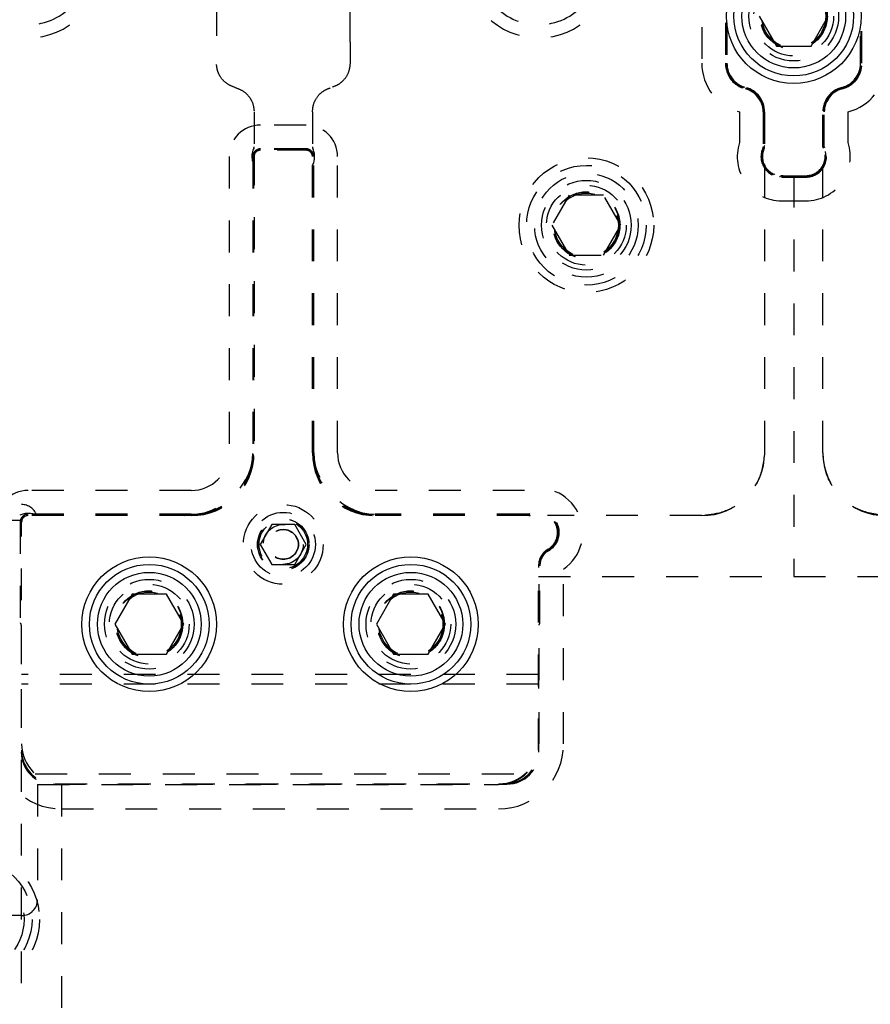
# Model space of a CAD drawing. Header units: inches. Extents: x 1694 to 2505, y -239 to -56.
# Tile 70 of 179: x 1753.79 to 1756.46, y -160.04 to -156.96. Entities that reach past the tile are written whole.
import ezdxf

# ---------------------------------------------------------------- set-up
doc = ezdxf.new("R2010")
doc.units = ezdxf.units.IN
doc.header["$LTSCALE"] = 0.5
doc.header["$MEASUREMENT"] = 0
doc.linetypes.add('HIDDEN', pattern=[0.225, 0.15, -0.075])
doc.layers.add('SID-M-H', color=4, linetype='HIDDEN')
doc.layers.add('SID-M-S', color=105, linetype='Continuous')

msp = doc.modelspace()

# ---------------------------------------------------------------- linework, layer by layer
at = {"layer": 'SID-M-H'}
for p, q in [((1754.82603, -157.0261), (1754.82603, -154.96515)), ((1756.00273, -154.96515), (1756.00273, -157.09154)), ((1756.00493, -154.96515), (1756.00493, -157.09154)), ((1756.00713, -154.96515), (1756.00713, -157.10689)), ((1756.42603, -157.10689), (1756.42603, -154.96515)), ((1756.42823, -157.09154), (1756.42823, -154.96515)), ((1756.43043, -157.09154), (1756.43043, -154.96515)), ((1755.92839, -154.97815), (1755.92839, -157.09154)), ((1754.40713, -155.30571), (1754.40713, -157.09154)), ((1754.82603, -157.0261), (1754.82603, -157.09154)), ((1754.52524, -157.24402), (1754.52524, -157.35335)), ((1754.70792, -157.24402), (1754.70792, -157.35335)), ((1756.0465, -157.24402), (1756.0465, -157.34035)), ((1756.12084, -157.24402), (1756.12084, -157.35335)), ((1756.12304, -157.24402), (1756.12304, -157.35335)), ((1756.12524, -157.24402), (1756.12524, -157.35335)), ((1756.30792, -157.35335), (1756.30792, -157.24402)), ((1756.31012, -157.35335), (1756.31012, -157.24402)), ((1756.31232, -157.35335), (1756.31232, -157.24402)), ((1756.38666, -157.34035), (1756.38666, -157.24402)), ((1754.68792, -157.28536), (1754.54524, -157.28536)), ((1754.52524, -157.3741), (1754.52524, -158.31201)), ((1754.69792, -157.3641), (1754.53524, -157.3641)), ((1754.68792, -157.3597), (1754.54524, -157.3597)), ((1754.68792, -157.3619), (1754.54524, -157.3619)), ((1754.70792, -158.31201), (1754.70792, -157.3741)), ((1754.4465, -157.3841), (1754.4465, -158.31201)), ((1754.52084, -157.3841), (1754.52084, -158.31201)), ((1754.52304, -157.3841), (1754.52304, -158.31201)), ((1754.71012, -158.31201), (1754.71012, -157.3841)), ((1754.71232, -158.31201), (1754.71232, -157.3841)), ((1754.78666, -158.31201), (1754.78666, -157.3841)), ((1756.12524, -157.41199), (1756.12524, -158.31201)), ((1756.30792, -158.31201), (1756.30792, -157.41199)), ((1756.17824, -157.44386), (1756.25992, -157.44386)), ((1756.17824, -157.44606), (1756.25492, -157.44606)), ((1756.17824, -157.44826), (1756.25492, -157.44826)), ((1756.21658, -157.44386), (1756.21658, -158.6991)), ((1755.51246, -157.50535), (1755.45833, -157.5991)), ((1755.62071, -157.50535), (1755.51246, -157.50535)), ((1755.67484, -157.5991), (1755.62071, -157.50535)), ((1756.17824, -157.5226), (1756.25492, -157.5226)), ((1755.45833, -157.5991), (1755.51246, -157.69285)), ((1755.62071, -157.69285), (1755.67484, -157.5991)), ((1755.51246, -157.69285), (1755.62071, -157.69285)), ((1754.32839, -158.43012), (1753.81658, -158.43012)), ((1755.37307, -158.43012), (1754.90477, -158.43012)), ((1753.04658, -158.4741), (1753.79658, -158.4741)), ((1753.79658, -162.7741), (1753.79658, -158.51886)), ((1754.32839, -158.50886), (1753.80658, -158.50886)), ((1754.32839, -158.50446), (1753.81658, -158.50446)), ((1754.32839, -158.50666), (1753.84345, -158.50666)), ((1755.38607, -158.50446), (1754.90477, -158.50446)), ((1755.38607, -158.50666), (1754.90477, -158.50666)), ((1755.38607, -158.50886), (1754.90477, -158.50886)), ((1755.92839, -158.50886), (1755.44471, -158.50886)), ((1753.79658, -158.5241), (1753.72158, -158.5241)), ((1753.79218, -158.52886), (1753.79218, -158.84462)), ((1754.5805, -158.5366), (1754.54441, -158.5991)), ((1754.65267, -158.5366), (1754.5805, -158.5366)), ((1754.68875, -158.5991), (1754.65267, -158.5366)), ((1754.54441, -158.5991), (1754.5805, -158.6616)), ((1754.65267, -158.6616), (1754.68875, -158.5991)), ((1754.5805, -158.6616), (1754.65267, -158.6616)), ((1755.41658, -159.2441), (1755.41658, -158.66579)), ((1755.41878, -159.2241), (1755.41878, -158.66579)), ((1755.42098, -158.84462), (1755.42098, -158.66579)), ((1755.41658, -158.6991), (1763.21658, -158.6991)), ((1755.49532, -159.2241), (1755.49532, -158.67609)), ((1753.79365, -158.84816), (1753.79412, -158.84863)), ((1753.79558, -158.85217), (1753.79558, -159.2501)), ((1755.41758, -159.2501), (1755.41758, -158.85217)), ((1755.41905, -158.84863), (1755.41952, -158.84816)), ((1755.41658, -159.00709), (1753.79658, -159.00709)), ((1755.41658, -159.0366), (1753.79658, -159.0366)), ((1753.8389, -159.31785), (1755.37426, -159.31785)), ((1753.84658, -159.3513), (1753.84658, -159.7121)), ((1753.84658, -159.3513), (1755.29158, -159.3513)), ((1753.89558, -159.3501), (1755.31758, -159.3501)), ((1753.90158, -159.3491), (1755.31158, -159.3491)), ((1753.92158, -159.3513), (1753.92158, -161.0241)), ((1753.92158, -159.42784), (1755.29158, -159.42784)), ((1753.04658, -159.5241), (1753.79658, -159.5241)), ((1753.04658, -159.7121), (1753.79658, -159.7121)), ((1753.79658, -159.7621), (1753.04658, -159.7621))]:
    msp.add_line(p, q, dxfattribs=at)
for centre, radius in [((1756.21658, -156.94386), 0.1405), ((1756.21658, -156.94386), 0.125), ((1756.21658, -156.94386), 0.10497), ((1756.21658, -156.94386), 0.1047), ((1756.21658, -156.94386), 0.10418), ((1756.21658, -156.94386), 0.1005), ((1755.56658, -157.5991), 0.211), ((1755.56658, -157.5991), 0.1875), ((1755.56658, -157.5991), 0.1625), ((1755.56658, -157.5991), 0.1405), ((1755.56658, -157.5991), 0.125), ((1755.56658, -157.5991), 0.10497), ((1755.56658, -157.5991), 0.1047), ((1755.56658, -157.5991), 0.10418), ((1755.56658, -157.5991), 0.1005), ((1754.61658, -158.5991), 0.125), ((1754.61658, -158.5991), 0.1005), ((1754.61658, -158.5991), 0.08068), ((1754.61658, -158.5991), 0.08006), ((1754.61658, -158.5991), 0.07603), ((1754.61658, -158.5991), 0.0625), ((1754.61658, -158.5991), 0.0475), ((1754.61658, -158.5991), 0.0465), ((1754.19658, -158.8491), 0.1405), ((1754.19658, -158.8491), 0.125), ((1755.01658, -158.8491), 0.1405), ((1755.01658, -158.8491), 0.125), ((1754.19658, -158.8491), 0.10497), ((1754.19658, -158.8491), 0.1047), ((1754.19658, -158.8491), 0.10418), ((1754.19658, -158.8491), 0.1005), ((1755.01658, -158.8491), 0.10497), ((1755.01658, -158.8491), 0.1047), ((1755.01658, -158.8491), 0.10418), ((1755.01658, -158.8491), 0.1005), ((1753.64158, -159.7741), 0.211), ((1753.64158, -159.7741), 0.1875), ((1753.64158, -159.7741), 0.1625)]:
    msp.add_circle(centre, radius, dxfattribs=at)
for centre, radius, start, end in [((1753.81658, -156.78212), 0.23, 180, 0), ((1755.41658, -156.78212), 0.23, 180, 0), ((1753.81658, -156.78212), 0.18898, 219.89839, 320.10099), ((1755.41658, -156.78212), 0.18898, 219.89839, 320.10099), ((1756.08587, -157.09154), 0.15748, 180, 255.52249), ((1756.08587, -157.09154), 0.08314, 180, 255.52249), ((1756.08587, -157.09154), 0.08094, 180, 255.52249), ((1756.08587, -157.09154), 0.07874, 180, 255.52249), ((1756.34729, -157.09154), 0.07874, 284.47751, 0), ((1756.34729, -157.09154), 0.08094, 284.47751, 0), ((1756.34729, -157.09154), 0.08314, 284.47751, 0), ((1756.34729, -157.09154), 0.15748, 284.47751, 0), ((1756.06513, -157.10689), 0.058, 180, 255.73197), ((1756.36803, -157.10689), 0.058, 284.26803, 0), ((1756.0265, -157.2588), 0.09874, 0, 75.73197), ((1756.40666, -157.2588), 0.09874, 104.26803, 180), ((1756.0465, -157.24402), 0.07434, 0, 75.52249), ((1756.0465, -157.24402), 0.07654, 0, 75.52249), ((1756.0465, -157.24402), 0.07874, 0, 75.52249), ((1756.38666, -157.24402), 0.07874, 104.47751, 180), ((1756.38666, -157.24402), 0.07654, 104.47751, 180), ((1756.38666, -157.24402), 0.07434, 104.47751, 180), ((1754.54524, -157.3841), 0.09874, 90, 180), ((1754.68792, -157.3841), 0.09874, 0, 90), ((1756.17824, -157.38386), 0.13874, 161.722, 270), ((1756.25492, -157.38386), 0.13874, 270, 18.278), ((1754.57824, -157.38386), 0.06, 154.15807, 207.95289), ((1754.54524, -157.3841), 0.0244, 90, 180), ((1754.54524, -157.3841), 0.0222, 90, 180), ((1754.51524, -157.35335), 0.01, 334.15807, 0), ((1754.54524, -157.3841), 0.02, 90, 180), ((1754.53524, -157.3741), 0.01, 90, 180), ((1754.68792, -157.3841), 0.0244, 0, 90), ((1754.68792, -157.3841), 0.0222, 0, 90), ((1754.68792, -157.3841), 0.02, 0, 90), ((1754.69792, -157.3741), 0.01, 0, 90), ((1754.71792, -157.35335), 0.01, 180, 205.84193), ((1754.65492, -157.38386), 0.06, 332.04711, 25.84193), ((1756.17824, -157.38386), 0.0644, 154.15807, 270), ((1756.17824, -157.38386), 0.063, 147.27446, 263.8334), ((1756.17824, -157.38386), 0.0622, 154.15807, 270), ((1756.17824, -157.38386), 0.06, 154.15807, 270), ((1756.11524, -157.35335), 0.0056, 334.15807, 0), ((1756.11524, -157.35335), 0.0078, 334.15807, 0), ((1756.11524, -157.35335), 0.01, 334.15807, 0), ((1756.25492, -157.38386), 0.0644, 270, 25.84193), ((1756.25492, -157.38386), 0.0622, 270, 25.84193), ((1756.25492, -157.38386), 0.06, 270, 25.84193), ((1756.25492, -157.38386), 0.063, 283.31927, 32.72554), ((1756.31792, -157.35335), 0.01, 180, 205.84193), ((1756.31792, -157.35335), 0.0078, 180, 205.84193), ((1756.31792, -157.35335), 0.0056, 180, 205.84193), ((1756.17201, -157.44153), 0.005, 263.8334, 296.69328), ((1756.18324, -157.46386), 0.02, 90, 116.69328), ((1756.25992, -157.46386), 0.02, 70.45939, 90), ((1756.26828, -157.4403), 0.005, 250.45939, 283.31927), ((1754.30839, -158.29201), 0.21685, 270, 0), ((1754.92477, -158.29201), 0.21685, 180, 270), ((1754.32839, -158.31201), 0.11811, 270, 0), ((1754.32839, -158.31201), 0.19245, 270, 0), ((1754.32839, -158.31201), 0.19465, 270, 0), ((1754.32839, -158.31201), 0.19685, 270, 0), ((1754.90477, -158.31201), 0.19685, 180, 270), ((1754.90477, -158.31201), 0.19465, 180, 270), ((1754.90477, -158.31201), 0.19245, 180, 270), ((1754.90477, -158.31201), 0.11811, 180, 270), ((1755.92839, -158.31201), 0.19685, 270, 0), ((1756.50477, -158.31201), 0.19685, 180, 270), ((1755.41658, -158.56186), 0.13874, 304.57864, 108.278), ((1753.81658, -158.52886), 0.09874, 90, 180), ((1753.79658, -158.5241), 0.05, 20.40468, 90), ((1753.81658, -158.56186), 0.06, 62.04711, 115.84193), ((1753.81658, -158.52886), 0.0244, 90, 180), ((1753.81658, -158.52886), 0.02, 90, 180), ((1753.80658, -158.51886), 0.01, 90, 180), ((1755.41658, -158.56186), 0.065, 298.6854, 125.37459), ((1755.38607, -158.49886), 0.0056, 270, 295.84193), ((1755.38607, -158.49886), 0.0078, 270, 295.84193), ((1755.38607, -158.49886), 0.01, 270, 295.84193), ((1755.41658, -158.56186), 0.0644, 300, 115.84193), ((1755.41658, -158.56186), 0.0622, 300, 115.84193), ((1755.41658, -158.56186), 0.06, 300, 115.84193), ((1755.47658, -158.66579), 0.06, 120, 180), ((1755.47658, -158.67152), 0.06, 118.6854, 180), ((1755.47658, -158.66579), 0.0578, 120, 180), ((1755.47658, -158.66579), 0.0556, 120, 180), ((1753.79718, -158.84462), 0.005, 180, 225), ((1753.79058, -158.85217), 0.005, 0, 45), ((1755.42258, -158.85217), 0.005, 135, 180), ((1755.41598, -158.84462), 0.005, 315, 0), ((1753.92158, -159.2241), 0.20374, 180, 270), ((1753.92158, -159.2241), 0.125, 180, 270), ((1755.29158, -159.2241), 0.20374, 270, 0), ((1755.29158, -159.2241), 0.1272, 270, 0), ((1755.29158, -159.2241), 0.125, 270, 0), ((1753.89558, -159.2501), 0.1, 180, 270), ((1753.90158, -159.2441), 0.105, 180, 270), ((1755.31158, -159.2441), 0.105, 270, 0), ((1755.31758, -159.2501), 0.1, 270, 0), ((1753.79658, -159.7121), 0.05, 270, 0)]:
    msp.add_arc(centre, radius, start, end, dxfattribs=at)
for points, knots in [([(1754.46619, -157.16778), (1754.45706, -157.16435), (1754.43881, -157.15749), (1754.42007, -157.13708), (1754.40906, -157.1144), (1754.40778, -157.09916), (1754.40713, -157.09154)], [0, 0, 0, 0, 0.27973196, 0.5594638, 0.77973194, 1, 1, 1, 1]), ([(1754.82603, -157.09154), (1754.82499, -157.10123), (1754.82292, -157.12062), (1754.80783, -157.14387), (1754.78863, -157.1602), (1754.77419, -157.16525), (1754.76698, -157.16778)], [0, 0, 0, 0, 0.279732, 0.5594638, 0.7797319, 1, 1, 1, 1]), ([(1754.46619, -157.16778), (1754.47532, -157.17121), (1754.49357, -157.17807), (1754.51231, -157.19848), (1754.52332, -157.22116), (1754.5246, -157.2364), (1754.52524, -157.24402)], [0, 0, 0, 0, 0.279732, 0.5594638, 0.7797319, 1, 1, 1, 1]), ([(1754.70792, -157.24402), (1754.70896, -157.23433), (1754.71104, -157.21494), (1754.72612, -157.19169), (1754.74533, -157.17536), (1754.75976, -157.17031), (1754.76698, -157.16778)], [0, 0, 0, 0, 0.279732, 0.5594638, 0.7797319, 1, 1, 1, 1]), ([(1756.12524, -158.31201), (1756.12153, -158.3409), (1756.11411, -158.39867), (1756.06139, -158.46337), (1755.9965, -158.50199), (1755.9511, -158.50657), (1755.92839, -158.50886)], [0, 0, 0, 0, 0.279619, 0.5592379, 0.779619, 1, 1, 1, 1]), ([(1756.50477, -158.50886), (1756.47589, -158.50515), (1756.41812, -158.49773), (1756.35342, -158.44501), (1756.3148, -158.38012), (1756.31021, -158.33472), (1756.30792, -158.31201)], [0, 0, 0, 0, 0.279619, 0.5592379, 0.779619, 1, 1, 1, 1])]:
    msp.add_open_spline(points, degree=3, knots=knots, dxfattribs=at)
at = {"layer": 'SID-M-S'}
for p, q in [((1756.10833, -156.94386), (1756.16246, -157.03761)), ((1756.27071, -157.03761), (1756.32484, -156.94386)), ((1756.16246, -157.03761), (1756.27071, -157.03761)), ((1754.14246, -158.75535), (1754.08833, -158.8491)), ((1754.25071, -158.75535), (1754.14246, -158.75535)), ((1754.30484, -158.8491), (1754.25071, -158.75535)), ((1754.96246, -158.75535), (1754.90833, -158.8491)), ((1755.07071, -158.75535), (1754.96246, -158.75535)), ((1755.12484, -158.8491), (1755.07071, -158.75535)), ((1754.08833, -158.8491), (1754.14246, -158.94285)), ((1754.25071, -158.94285), (1754.30484, -158.8491)), ((1754.90833, -158.8491), (1754.96246, -158.94285)), ((1755.07071, -158.94285), (1755.12484, -158.8491)), ((1754.14246, -158.94285), (1754.25071, -158.94285)), ((1754.96246, -158.94285), (1755.07071, -158.94285))]:
    msp.add_line(p, q, dxfattribs=at)
for centre, radius in [((1756.21658, -156.94386), 0.211), ((1756.21658, -156.94386), 0.1875), ((1756.21658, -156.94386), 0.1625), ((1754.19658, -158.8491), 0.211), ((1755.01658, -158.8491), 0.211), ((1754.19658, -158.8491), 0.1875), ((1755.01658, -158.8491), 0.1875), ((1754.19658, -158.8491), 0.1625), ((1755.01658, -158.8491), 0.1625)]:
    msp.add_circle(centre, radius, dxfattribs=at)

doc.saveas('drawing.dxf')
